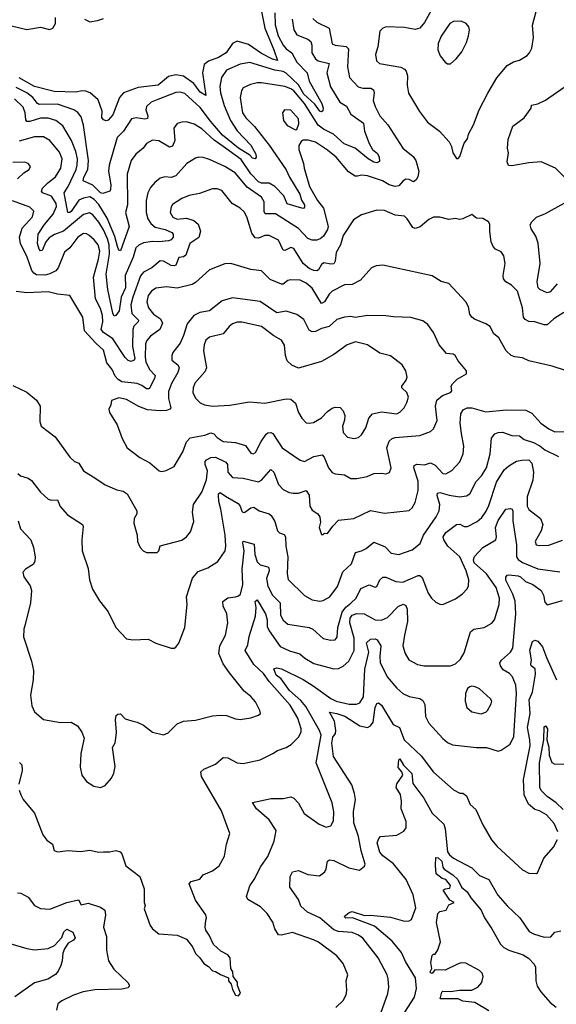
# Model space of a CAD drawing. Extents: x 1246230 to 1426786, y 660032 to 763141.
# Tile 37 of 256: x 1275009 to 1278505, y 672143 to 678551. Entities that reach past the tile are written whole.
import ezdxf

# ---------------------------------------------------------------- set-up
doc = ezdxf.new("R2010")
doc.units = 0

msp = doc.modelspace()

# ---------------------------------------------------------------- linework, layer by layer
at = {"layer": '0CON10XD'}
for points in [[(1277746, 678714), (1277645, 678533.1), (1277615, 678495.6), (1277585, 678487.9), (1277515, 678500), (1277396.7, 678503.3), (1277375, 678495.8), (1277355, 678476.2), (1277341.4, 678375), (1277325.7, 678325), (1277332.1, 678282.1), (1277352.5, 678265), (1277491.4, 678241.4), (1277515, 678228.6), (1277525.6, 678215), (1277534.5, 678185), (1277532.1, 678125), (1277542.7, 678072.7), (1277612.4, 677952.4), (1277665, 677883.3), (1277744.5, 677824.5), (1277807.5, 677755), (1277822.5, 677725), (1277830, 677685), (1277855, 677647.5), (1277865, 677647.5)], [(1276670.3, 678595), (1276672.3, 678517.7), (1276693, 678445), (1276725.2, 678385.2), (1276745, 678360.3), (1276782.3, 678335), (1276815, 678273.3), (1276882.1, 678205), (1276895, 678150), (1276977.6, 678005), (1276985.7, 677975.7), (1276982.6, 677957.4), (1276975, 677951.5), (1276965, 677956.2), (1276932, 678002), (1276860.6, 678065), (1276825, 678127.4), (1276745, 678202.3), (1276725, 678212.6), (1276671.4, 678221.4), (1276508.5, 678271.5), (1276445, 678262.3), (1276357.1, 678222.9), (1276322.9, 678175), (1276312.8, 678115), (1276316.8, 678075), (1276341.4, 677991.4), (1276381.2, 677895), (1276425, 677826.5), (1276515, 677733.5), (1276547.1, 677675), (1276548.6, 677655), (1276542.5, 677645), (1276525, 677648.9), (1276508.2, 677668.2), (1276435, 677715.4), (1276329.8, 677799.8), (1276250.8, 677890.8), (1276185, 677978.4), (1276085, 678071.2), (1276055, 678079.3), (1276025, 678076), (1275909.6, 678030.4)], [(1276583.3, 678605), (1276605.5, 678495), (1276665.2, 678355), (1276688, 678285), (1276655, 678293.4), (1276585, 678330.7), (1276499.2, 678389.2), (1276425, 678411.2), (1276395.4, 678395), (1276353.4, 678335), (1276305, 678304.5), (1276238.3, 678281.7), (1276211.1, 678258.9), (1276200.5, 678205), (1276221.7, 678058.3), (1276185, 678080), (1276143.1, 678135), (1276075, 678182.4), (1276025, 678192.8), (1275979, 678181)], [(1277865, 677647.5), (1277875, 677660), (1277905, 677747.5), (1277926.7, 677775), (1277933.3, 677805), (1277965, 677866.7), (1278002.9, 677965), (1278057.5, 678072.5), (1278117.3, 678172.7), (1278185, 678252.9), (1278225, 678276.2), (1278265, 678288), (1278315, 678318.8), (1278330, 678335), (1278344.2, 678365), (1278355.7, 678435), (1278348.6, 678515), (1278372.2, 678605)], [(1274955, 678510.5), (1275055, 678486.9), (1275145, 678501.5), (1275202, 678488), (1275225, 678496.2), (1275241.4, 678525), (1275241.8, 678565)], [(1276784.7, 678555), (1276795.4, 678485), (1276815, 678452.5), (1276885, 678423.3), (1276905, 678407.8), (1276911.8, 678385), (1276911.6, 678335), (1276935, 678295.5), (1276953.6, 678283.6), (1277024.4, 678265), (1277008.7, 678205), (1277033, 678113), (1277094.5, 678015), (1277138.4, 677988.4), (1277165.4, 677935), (1277247.8, 677877.8), (1277256, 677825), (1277284.6, 677745), (1277308, 677705), (1277339.2, 677679.2), (1277351, 677655), (1277352.7, 677627.3), (1277335, 677618.2), (1277315, 677623.4), (1277279.6, 677645), (1277195, 677715.3), (1277123.3, 677743.3), (1277054.1, 677805), (1276988.5, 677838.5), (1276953.9, 677863.9), (1276863.8, 678005), (1276795, 678087.2), (1276775, 678101.1), (1276735, 678116.7), (1276585, 678140), (1276555, 678140.4), (1276512, 678128), (1276465, 678106.9), (1276453, 678087), (1276444.6, 678045), (1276461.3, 677945), (1276482.2, 677912.2), (1276537.8, 677855), (1276633.3, 677733.3), (1276744.3, 677574.3), (1276766.7, 677525), (1276832.7, 677415), (1276845.5, 677375.5), (1276864.2, 677345), (1276865, 677331.4), (1276857.2, 677322.8), (1276846.6, 677323.4), (1276751.9, 677351.9), (1276728.5, 677405), (1276671.1, 677465), (1276635, 677486.2), (1276585, 677487.5), (1276565, 677496), (1276515, 677548.1), (1276451.5, 677641.5), (1276334.2, 677725.8), (1276276.5, 677766.5), (1276195, 677840), (1276145, 677870.8), (1276094.5, 677885.5), (1276065, 677884.4), (1276035, 677874.2), (1276012.5, 677845), (1276019.6, 677765), (1276005, 677728.6), (1275985, 677721.5), (1275915, 677763.3), (1275874, 677766), (1275835.8, 677745), (1275812.9, 677715), (1275765.3, 677674.7), (1275735.3, 677634.7), (1275710, 677545), (1275711, 677345), (1275699.1, 677295), (1275722.5, 677205), (1275665, 677046.2), (1275655, 677051.2), (1275645, 677075.6), (1275629.6, 677139.6), (1275579.3, 677259.3), (1275525, 677347.5), (1275495, 677380.2), (1275465, 677397.6), (1275425, 677390), (1275395, 677375.6), (1275345, 677303.3), (1275335, 677295.5), (1275321.4, 677295), (1275297.5, 677425), (1275325, 677464.5), (1275376, 677575), (1275384, 677605), (1275384.8, 677644.8), (1275373.8, 677693.8), (1275345.6, 677765.6), (1275290.2, 677860.2), (1275245, 677894.1), (1275195, 677910), (1275145, 677909), (1275075, 677888.1), (1275055, 677888.8), (1275048.2, 677898.2), (1275044.3, 677945), (1275031.3, 677981.3), (1274975, 678034.7)], [(1276918.5, 678558.5), (1276945, 678535.4), (1277024.4, 678495), (1277045, 678394.3), (1277065, 678385.6), (1277135, 678376.5), (1277150.2, 678360.2), (1277145.3, 678245), (1277156.5, 678175), (1277214.7, 678114.7), (1277245, 678105.8), (1277296, 678106), (1277314, 678095), (1277317.8, 678075), (1277312.5, 678025), (1277324.4, 677985), (1277355.6, 677925), (1277407.2, 677867.2), (1277504.3, 677715), (1277571.2, 677661.2), (1277590.4, 677635), (1277608.9, 677565), (1277602.4, 677527.6), (1277591.7, 677508.3), (1277575, 677495.8), (1277545, 677510.5), (1277525, 677512.5), (1277507.3, 677502.7), (1277479.4, 677470.6), (1277455, 677466), (1277415, 677476.7), (1277371.3, 677501.3), (1277275, 677534.1), (1277235, 677539.2), (1277208.6, 677531.4), (1277193.3, 677533.3), (1277151, 677561), (1277069.6, 677655), (1277015, 677701.5), (1276935, 677754.4), (1276887, 677767), (1276855, 677766.2), (1276841.4, 677758.6), (1276827.6, 677732.4), (1276826.7, 677705), (1276857.8, 677615), (1276860.9, 677585), (1276897.5, 677465), (1276948.1, 677375), (1276988, 677325), (1277017.6, 677205), (1277014.7, 677185), (1276987.6, 677142.4), (1276965.8, 677124.2), (1276945, 677116.9), (1276915, 677115.6), (1276885, 677126.9), (1276825, 677191.5), (1276675, 677287.1), (1276607.4, 677287.4), (1276601.9, 677301.9), (1276602.4, 677365), (1276583.8, 677395), (1276490.3, 677460.3), (1276413.2, 677553.2), (1276345, 677596.1), (1276245, 677640), (1276205, 677654.5), (1276175, 677656.7), (1276155, 677650), (1276098.6, 677615), (1276025, 677535.4), (1275995, 677524.6), (1275955, 677527.5), (1275925, 677518.9), (1275888.8, 677491.2), (1275861.9, 677458.1), (1275844.6, 677425), (1275833.8, 677375), (1275833.8, 677296.2), (1275844.6, 677255), (1275863.4, 677225), (1275890.9, 677200.9), (1275955.8, 677185), (1276000.6, 677165), (1276008.9, 677155), (1276008.9, 677135), (1275995, 677118.1), (1275978.7, 677111.3), (1275915, 677104.8), (1275875, 677107.9), (1275815, 677097.5), (1275785, 677082.7), (1275765.5, 677065), (1275747.1, 677005), (1275696.3, 676885), (1275699.1, 676805), (1275670.8, 676745), (1275657.3, 676655), (1275635, 676625.7), (1275625, 676622), (1275615, 676640), (1275583.3, 676795), (1275573.2, 676895), (1275594.6, 677025), (1275591.2, 677085), (1275580.8, 677125), (1275555, 677182.7), (1275525, 677233.3), (1275485, 677281.1), (1275464.1, 677294.1), (1275425, 677283.4), (1275295, 677174), (1275235, 677152.3), (1275199.9, 677130.1), (1275180, 677105), (1275155, 677048.8), (1275145, 677047.5), (1275135, 677058), (1275124.7, 677095), (1275129.5, 677155), (1275171.4, 677218.6), (1275227.1, 677285), (1275249.4, 677335), (1275246.1, 677355), (1275215, 677402.9), (1275157.1, 677425), (1275150.9, 677435), (1275158.2, 677455), (1275191.3, 677488.7), (1275241.4, 677528.6), (1275277.5, 677585), (1275286, 677645), (1275268.3, 677688.3), (1275205, 677764.5), (1275165, 677788.8), (1275105, 677788.2), (1275005, 677760.3)], [(1275430, 678555), (1275465, 678537.5), (1275515.4, 678544.6), (1275555, 678558.9)], [(1277795, 678263.8), (1277815, 678264), (1277852.5, 678295), (1277888.2, 678341.8), (1277918.5, 678401.5), (1277931.8, 678445), (1277938.5, 678485), (1277934.4, 678505), (1277916.9, 678526.9), (1277885, 678541.5), (1277835, 678539.5), (1277810.8, 678525), (1277755, 678444), (1277735.7, 678395), (1277732, 678355), (1277748.8, 678315), (1277780, 678275), (1277795, 678263.8)], [(1275979, 678181), (1275911.9, 678125), (1275779.8, 678110.3), (1275685, 678075.6), (1275659.5, 678045), (1275615, 677931.4), (1275585, 677897.5), (1275572.5, 677892.5), (1275555, 677900), (1275543.9, 677913.9), (1275545.6, 677955), (1275519.5, 678029.5), (1275467.1, 678075), (1275438.8, 678085), (1275415, 678087.5), (1275375, 678079.5), (1275233, 678083), (1275105, 678116.3), (1275005, 678171.9)], [(1275909.6, 678030.4), (1275865, 678014.6), (1275834.3, 677985.7), (1275830.3, 677965), (1275844.5, 677925), (1275842.2, 677907.8), (1275825, 677903.3), (1275767.1, 677912.9), (1275737.1, 677905), (1275684.6, 677825), (1275644.7, 677785), (1275592, 677605), (1275588.2, 677565), (1275601.5, 677475), (1275600, 677445), (1275595, 677433.8), (1275550.5, 677419.5), (1275535, 677424.6), (1275485, 677474.7), (1275422.4, 677502.4), (1275425.9, 677525), (1275453.2, 677575), (1275457, 677635), (1275425.2, 677865.2), (1275409.1, 677919.1), (1275387.8, 677947.8), (1275361.4, 677965), (1275255, 678000.3), (1275135, 677998.7), (1275123.8, 678005), (1275095, 678044.2), (1275055, 678074.1), (1274985, 678109.4)], [(1278616.7, 677465), (1278498.9, 677585), (1278406.2, 677625), (1278325, 677620), (1278215, 677598.6), (1278192.5, 677602.5), (1278184.3, 677625), (1278192, 677685), (1278186.2, 677715), (1278191.7, 677771.7), (1278221.8, 677858.2), (1278295, 677911.2), (1278340, 677975), (1278342.5, 677995), (1278385, 678003.8), (1278433.6, 678026.4), (1278555, 678110.8)], [(1276805, 677833.3), (1276813.3, 677836.7), (1276827.2, 677872.8), (1276825.5, 677905), (1276775, 677962.2), (1276733.3, 677965), (1276720, 677945), (1276727.1, 677895), (1276751.4, 677861.4), (1276805, 677833.3)], [(1274994.3, 677515.8), (1275035, 677553.8), (1275070, 677575), (1275080, 677595), (1275064.5, 677614.5), (1275042.8, 677622.8), (1274965, 677622.2)], [(1278554.1, 676645.9), (1278488.1, 676605), (1278445, 676564.7), (1278425, 676564.2), (1278365, 676584.1), (1278325, 676587.5), (1278300.7, 676600.7), (1278290.4, 676615), (1278285.3, 676675), (1278252.5, 676785), (1278213.1, 676823.1), (1278175, 676844.3), (1278160, 676865), (1278158.2, 676885), (1278171.5, 676965), (1278161.8, 677015), (1278145, 677040.6), (1278107.4, 677057.4), (1278093.8, 677073.8), (1278080.8, 677105), (1278072.5, 677172.5), (1278070.7, 677220.7), (1278062.5, 677235), (1278025, 677256.7), (1277985, 677258.8), (1277955, 677282.5), (1277895, 677253.8), (1277875, 677250), (1277845, 677256), (1277805, 677250.8), (1277745, 677266.5), (1277704.6, 677265.4), (1277675, 677251.1), (1277618.1, 677201.9), (1277585, 677190.8), (1277569.4, 677199.4), (1277533.8, 677255), (1277515, 677271.2), (1277455, 677279.2), (1277385, 677308), (1277335, 677311.2), (1277235, 677280.8), (1277182.6, 677247.4), (1277115, 677146.2), (1277098.2, 677085), (1277070, 677035), (1277065, 676980), (1277055, 676962.5), (1277035, 676959.6), (1276990.6, 676969.4), (1276975, 676958.1), (1276955, 676923.1), (1276945, 676916.7), (1276925, 676917.7), (1276895, 676931.6), (1276856, 676965), (1276795, 677062.5), (1276775, 677068.5), (1276735, 677049.6), (1276725, 677051.1), (1276695, 677115.6), (1276635, 677145.6), (1276605.7, 677145.7), (1276565, 677128.7), (1276541.7, 677131.7), (1276521.4, 677161.4), (1276488.1, 677268.1), (1276471.1, 677301.1), (1276445, 677324.3), (1276393.1, 677355), (1276325, 677439.5), (1276295, 677450), (1276265, 677450), (1276179.5, 677420.5), (1276113.4, 677406.6), (1276065, 677386.4), (1276005, 677347.5), (1275995, 677333.8), (1275989.5, 677295), (1276007.1, 677265), (1276035, 677251.8), (1276095, 677258.2), (1276144, 677244), (1276170.6, 677220.6), (1276186.6, 677175), (1276176.8, 677133.2), (1276117.5, 677095), (1276091, 677019), (1276075, 677007.2), (1276045, 677003.3), (1276026.1, 676953.9), (1276015, 676948), (1275995, 676950.3), (1275945, 676980), (1275925, 676981.1), (1275869.2, 676935), (1275815, 676908.2), (1275795.6, 676884.4), (1275744.8, 676745), (1275732.5, 676695), (1275738.8, 676638.8), (1275783.8, 676595), (1275781.5, 676585), (1275753.4, 676556.6), (1275746.1, 676535), (1275744.1, 676424.1), (1275758.1, 676345), (1275755, 676333.9), (1275735, 676325.9), (1275715, 676332.3), (1275695, 676351.8), (1275615, 676474.2), (1275554.6, 676515), (1275539.1, 676535), (1275550, 676585), (1275548.2, 676625), (1275535, 676670.5), (1275501.6, 676735), (1275488.8, 676875), (1275522.6, 676992.6), (1275530.2, 677045), (1275520, 677085), (1275495, 677117.3), (1275458.7, 677148.7), (1275445, 677157.1), (1275425, 677158.5), (1275388.5, 677135), (1275335, 677066.9), (1275301.1, 677038.9), (1275259.6, 676935), (1275243.5, 676916.5), (1275205, 676896), (1275175, 676888.4), (1275119.3, 676889.3), (1275100.1, 676900.1), (1275088, 676918), (1275058.6, 677005), (1275014.4, 677095), (1275007.8, 677135), (1275024.5, 677195), (1275091.7, 677268.3), (1275100.4, 677305), (1275075, 677329.6), (1274961.2, 677371.2)], [(1278509, 676831), (1278465, 676779.2), (1278445, 676774.2), (1278396.2, 676795), (1278385.8, 676805), (1278380, 676845), (1278400, 676965), (1278386.5, 677096.5), (1278371.9, 677141.9), (1278340.5, 677190.5), (1278334.6, 677215), (1278345, 677235.6), (1278375.7, 677265), (1278435, 677289.1), (1278555, 677355.7)], [(1278645, 676240.8), (1278476.8, 676296.8), (1278325, 676330), (1278285, 676350), (1278235, 676355.7), (1278210, 676365), (1278178.1, 676395), (1278131.1, 676481.1), (1278095, 676508.8), (1278073.2, 676553.2), (1278045, 676572.5), (1277971.5, 676601.5), (1277954.5, 676614.5), (1277941.9, 676635), (1277932.4, 676682.4), (1277915.8, 676715), (1277804.2, 676834.2), (1277755, 676847.5), (1277696.1, 676883.9), (1277375, 676954), (1277330.3, 676949.7), (1277300, 676935), (1277229.2, 676855), (1277175, 676827.9), (1277125, 676825.5), (1277045, 676783.5), (1277025, 676764.5), (1276995, 676715.5), (1276975, 676703.3), (1276915, 676802.8), (1276875, 676836.6), (1276835, 676854.6), (1276771.7, 676858.3), (1276755, 676852.9), (1276725, 676828.6), (1276715, 676829.4), (1276640.5, 676860.5), (1276585, 676916.5), (1276515, 676925.5), (1276383.9, 676963.9), (1276345, 676962.9), (1276246.1, 676923.9), (1276155, 676840.8), (1276132, 676828), (1276035, 676804.5), (1275965, 676812.1), (1275895, 676802.7), (1275867.7, 676785), (1275845.9, 676755), (1275837.3, 676715), (1275848.7, 676675), (1275880, 676635), (1275925.5, 676605), (1275938.2, 676575), (1275922.5, 676535), (1275859.9, 676490.1), (1275837.6, 676462.4), (1275829, 676441), (1275825.2, 676355), (1275829.5, 676325), (1275854, 676274), (1275890.8, 676235), (1275886.9, 676215), (1275851.7, 676148.3), (1275835, 676148.8), (1275805, 676170.5), (1275775, 676182.9), (1275675, 676194.8), (1275649.7, 676209.7), (1275631.4, 676231.4), (1275610.9, 676275), (1275576.6, 676316.6), (1275555, 676399.1), (1275505.4, 676445.4), (1275430.8, 676525), (1275419.1, 676615), (1275335, 676756.7), (1275255, 676764.5), (1275195, 676780.7), (1275055, 676772.6), (1274985, 676781.8)], [(1277205, 675564.6), (1277271.9, 675578.1), (1277315, 675597.1), (1277365, 675599.5), (1277395, 675594.3), (1277416.9, 675603.1), (1277428.9, 675635), (1277400.5, 675765), (1277415, 675808.6), (1277434.2, 675825), (1277455, 675831.2), (1277615.6, 675844.4), (1277685, 675870), (1277705, 675888.8), (1277727.3, 675942.7), (1277718.1, 676035), (1277725.8, 676075), (1277764, 676106), (1277814.5, 676125.5), (1277824, 676135), (1277820, 676165), (1277828.6, 676181.4), (1277859.2, 676210.8), (1277920, 676245), (1277920, 676265), (1277865, 676331.2), (1277845, 676366), (1277833.1, 676373.1), (1277788.9, 676378.9), (1277741.2, 676435), (1277705.4, 676515.4), (1277668, 676568), (1277635, 676590.5), (1277557.9, 676612.1), (1277445, 676616.2), (1277394.3, 676624.3), (1277275, 676625.6), (1277195, 676613.6), (1277165, 676618.9), (1277125, 676614.5), (1277075, 676600.6), (1277025, 676554), (1276975, 676540.3), (1276935, 676521.5), (1276915, 676519.5), (1276895, 676530), (1276860.2, 676600.2), (1276815, 676631.9), (1276745, 676654.6), (1276685, 676643.4), (1276575, 676716), (1276395, 676740.8), (1276328.7, 676721.3), (1276245, 676656.4), (1276183.3, 676645), (1276144, 676625), (1276098.8, 676571.2), (1276075, 676496), (1276055.2, 676444.8), (1276007.5, 676385), (1275999.2, 676365), (1276000.8, 676335), (1276038, 676305), (1276048.1, 676285), (1276038.5, 676255), (1275997.1, 676182.9), (1275979.3, 676130.7), (1275978.4, 676085), (1275993.1, 676025), (1275987.5, 676015), (1275965, 676007.4), (1275925, 676005.5), (1275842.5, 676012.5), (1275784.2, 676034.2), (1275705, 676079.5), (1275655, 676090.5), (1275607, 676073), (1275603.3, 676045), (1275590, 676015), (1275593.8, 675995), (1275642.9, 675915), (1275676.9, 675825), (1275709.2, 675765), (1275791.9, 675701.9), (1275856.9, 675666.9), (1275916.7, 675615), (1275935, 675610.8), (1275964.1, 675615.9), (1276015, 675643.3), (1276070.6, 675739.4), (1276095, 675803.8), (1276120.2, 675829.8), (1276215, 675846.5), (1276255, 675861.8), (1276272.9, 675855), (1276295, 675832.2), (1276335, 675805.6), (1276415, 675800), (1276479.7, 675779.7), (1276515, 675730), (1276530, 675725), (1276546, 675735), (1276582.2, 675805), (1276615, 675852.9), (1276625, 675861.9), (1276645, 675864.4), (1276658, 675858), (1276719.5, 675765), (1276835, 675683.1), (1276865, 675675.7), (1276925, 675707.8), (1276978.8, 675718.8), (1276993.1, 675703.1), (1277020.6, 675635), (1277045, 675604.2), (1277065, 675595.6), (1277125, 675588), (1277165.8, 675565.8), (1277205, 675564.6)], [(1277185, 675824.3), (1277215, 675832.5), (1277235, 675849.2), (1277262.9, 675895), (1277283.3, 675956.7), (1277308, 675985), (1277365, 675999.5), (1277465, 675985.5), (1277485, 675995.6), (1277512.9, 676025), (1277531.1, 676058.9), (1277540.6, 676095), (1277530.5, 676125), (1277499.2, 676155), (1277497.5, 676165), (1277525.8, 676205), (1277532, 676225), (1277524, 676265), (1277501.2, 676305), (1277425, 676364), (1277355, 676381.4), (1277275, 676434.5), (1277196.8, 676453.2), (1277142.9, 676435), (1277055, 676371.5), (1276975, 676326.9), (1276825, 676282.5), (1276782.4, 676302.4), (1276750.4, 676330.4), (1276739.5, 676365), (1276733, 676433), (1276714.5, 676464.5), (1276664.1, 676494.1), (1276585, 676553.1), (1276455, 676582.9), (1276425, 676582.1), (1276395, 676570.9), (1276373.5, 676555), (1276335, 676505.6), (1276245, 676485.6), (1276220.6, 676465), (1276210, 676435), (1276205.6, 676395), (1276225.8, 676284.2), (1276215, 676260), (1276149.6, 676185), (1276138.2, 676155), (1276137.8, 676125), (1276155, 676087.5), (1276185, 676058.1), (1276213.3, 676045), (1276265, 676035.4), (1276378.4, 676041.6), (1276505, 676064), (1276605.6, 676054.4), (1276745, 676083.9), (1276775, 676080.5), (1276804.6, 676054.6), (1276825.7, 675995), (1276847, 675957), (1276875, 675928), (1276895, 675924.2), (1276921.7, 675928.3), (1276975, 675959.2), (1277015, 676000.6), (1277045, 676021.9), (1277065, 676028.9), (1277096.2, 676026.2), (1277116, 676006), (1277126.1, 675975), (1277124.7, 675945.3), (1277111.5, 675905), (1277116.7, 675865), (1277145, 675834.3), (1277185, 675824.3)], [(1274965, 676170), (1275056, 676126), (1275118, 676075), (1275142.5, 676035), (1275140, 675935), (1275148.8, 675905), (1275240, 675835), (1275335, 675704.4), (1275365, 675676), (1275393.9, 675663.9), (1275424.5, 675614.5), (1275503.8, 675563.8), (1275565, 675524.2), (1275641.7, 675491.7), (1275682.1, 675482.1), (1275710, 675465), (1275771.2, 675355), (1275771.2, 675335), (1275754, 675305), (1275753.1, 675275), (1275774.4, 675195), (1275776.2, 675155), (1275793.3, 675115), (1275812.5, 675095), (1275835, 675083.3), (1275905, 675082.5)], [(1275905, 675082.5), (1275915, 675093.3), (1275925, 675127.5), (1276065, 675164.3), (1276094.6, 675185.4), (1276121.3, 675218.7), (1276142.2, 675285), (1276134.6, 675345), (1276140, 675395), (1276195, 675475.8), (1276225, 675556.7), (1276232, 675615), (1276217.3, 675655), (1276217.3, 675675), (1276224.7, 675685.3), (1276255, 675700.9), (1276285, 675703.4), (1276351.3, 675671.3), (1276361.5, 675655), (1276364.2, 675605), (1276395, 675571.1), (1276465, 675567.7), (1276565, 675542.3), (1276585, 675554.6), (1276645, 675624.3), (1276665, 675605.8), (1276695, 675525.7), (1276725, 675493.3), (1276765, 675474.4), (1276790.2, 675470.2), (1276825, 675468.5), (1276875, 675485.7), (1276895.4, 675455.4), (1276899.2, 675385), (1276915, 675358.8), (1276951.2, 675335), (1276965, 675312.5), (1276968.8, 675281.2), (1276959.2, 675245), (1276975, 675200), (1276985, 675200), (1276995, 675210), (1277015, 675207.5), (1277048.1, 675255), (1277085.5, 675294.5), (1277185, 675305.6), (1277295, 675357.1), (1277385, 675339.1), (1277545, 675356.9), (1277565, 675374.3), (1277585, 675408), (1277603.8, 675486.2), (1277605, 675547.5), (1277576.5, 675635), (1277579.5, 675650.5), (1277595, 675658.3), (1277645, 675654.1), (1277685, 675665.8), (1277715, 675650.9), (1277765, 675597.1), (1277785, 675595.8), (1277825, 675616.9), (1277875, 675674.3), (1277897.7, 675725), (1277901.3, 675775), (1277887.4, 675857.4), (1277878, 675925), (1277882.1, 675985), (1277898.2, 676011.8), (1277924.5, 676025.5), (1277955, 676025.5), (1278045, 675999.6), (1278178.9, 676011.1), (1278305, 676008.8), (1278345, 675990), (1278403.1, 675925), (1278455, 675887.8), (1278495, 675868.2), (1278555, 675870)], [(1274997.7, 675597.7), (1275015, 675581.2), (1275065, 675566), (1275085, 675552), (1275143.6, 675475), (1275195, 675431.1), (1275215, 675422.9), (1275256, 675425), (1275272.4, 675382.4), (1275319.4, 675329.4), (1275418, 675265), (1275422, 675252), (1275413.1, 675165), (1275416.9, 675095), (1275455, 674980), (1275464.4, 674905), (1275483.3, 674845), (1275528.8, 674768.8), (1275585, 674696.7), (1275636.2, 674595), (1275705, 674522.5), (1275745, 674514.2), (1275845, 674520), (1275895, 674493.3), (1275995, 674460), (1276015, 674460), (1276025, 674466.7), (1276045, 674493.3), (1276085.5, 674595), (1276099.2, 674745), (1276095.6, 674795), (1276134.6, 674915.4), (1276171.4, 674958.6), (1276235.5, 674984.5), (1276300, 675025), (1276346.4, 675095), (1276351.5, 675125), (1276347.2, 675195), (1276320.2, 675365), (1276305.3, 675415), (1276304.1, 675455), (1276305, 675465.7), (1276315, 675474.4), (1276349, 675449), (1276431.5, 675401.5), (1276444.1, 675385), (1276455, 675352.9), (1276465, 675344.6), (1276475.8, 675345), (1276515, 675373.3), (1276535, 675378.1), (1276568, 675355), (1276633.8, 675335), (1276646.9, 675325), (1276671.2, 675285), (1276687.5, 675225), (1276701.7, 675211.7), (1276731.1, 675201.1), (1276741.1, 675185), (1276742.3, 675125), (1276754.6, 675055), (1276750.8, 674945), (1276758.3, 674908.3), (1276864.1, 674804.1), (1276915, 674775.5), (1276965, 674767.5), (1276985, 674770), (1277030, 674795), (1277078.8, 674861.2), (1277113.5, 674956.5), (1277170.1, 675009.9), (1277196.7, 675083.3), (1277235, 675093.5), (1277265, 675109.4), (1277315, 675151.1), (1277375, 675127.7), (1277390, 675120), (1277429.8, 675079.8), (1277479.3, 675070.7), (1277565, 675101.1), (1277618, 675142), (1277640, 675195), (1277721.5, 675315), (1277741.1, 675355), (1277745.3, 675394.7), (1277729.2, 675455), (1277730.4, 675469.6), (1277745, 675474.7), (1277806.5, 675456.5), (1277873.8, 675446.2), (1277918.9, 675451.1), (1277940.8, 675465), (1277981.8, 675545), (1278018, 675582), (1278050.4, 675635), (1278073.5, 675725), (1278081.7, 675828.3), (1278104.7, 675855.3), (1278125.3, 675864.7), (1278155, 675866.7), (1278215, 675845.3), (1278265, 675843.5), (1278295, 675818.2), (1278355, 675799.1), (1278397, 675777), (1278430.6, 675750.6), (1278519.1, 675709.1)], [(1274998.4, 675288.4), (1275015, 675238), (1275081.2, 675165), (1275099.2, 675115), (1275108.6, 675055), (1275106.9, 675025), (1275095.8, 675005), (1275045.7, 674974.3), (1275028.8, 674955), (1275035.7, 674925), (1275077.3, 674867.3), (1275086.4, 674835), (1275078.5, 674755), (1275044.3, 674614.3), (1275035.6, 674584.4), (1275032.9, 674535), (1275086.8, 674376.8), (1275098.1, 674315), (1275095.6, 674255), (1275078.6, 674155), (1275088, 674085), (1275105.8, 674045.8), (1275165, 673996.7), (1275275, 673976.7), (1275345, 673980), (1275385.8, 673955.8), (1275413.8, 673915), (1275428.8, 673875), (1275408, 673775), (1275403.6, 673686.4), (1275414.1, 673634.1), (1275445, 673593.3), (1275492.3, 673562.3), (1275535, 673553.3), (1275565, 673567.5), (1275606.2, 673615), (1275622.3, 673647.7), (1275630.5, 673689.5), (1275613.8, 673815), (1275630, 673845), (1275635.9, 673874.1), (1275640, 673915), (1275632, 673995), (1275637.5, 674022.5), (1275648.3, 674031.7), (1275665, 674033.3), (1275695, 674000), (1275738.3, 673988.3), (1275775, 673978.8), (1275815, 673958.8), (1275875, 673913.3), (1275945, 673897.5), (1275975, 673910), (1276035, 673968.8), (1276075, 673986.2), (1276155, 673991.2), (1276265, 674020), (1276315.7, 674024.3), (1276355, 674022.9), (1276415, 674001.4), (1276445, 673997.1), (1276515, 674008), (1276565, 674023.8), (1276577.5, 674035), (1276573.3, 674055), (1276545, 674111.2), (1276515, 674146), (1276470.5, 674180.5), (1276375, 674300.8), (1276335, 674358), (1276306.4, 674425), (1276311.8, 674475), (1276349.5, 674545), (1276364.4, 674625), (1276359.1, 674685), (1276335, 674733.8), (1276332.2, 674765), (1276365, 674788.5), (1276415, 674795.5), (1276435, 674801.1), (1276447.3, 674812.7), (1276463.5, 674875), (1276459, 674975), (1276471.1, 675095), (1276462.1, 675145), (1276465, 675156.7), (1276537.1, 675137.1), (1276541.2, 675071.2), (1276555, 675022.5), (1276575, 675002.2), (1276625, 674990), (1276632.7, 674982.7), (1276633.7, 674963.7), (1276616.2, 674915), (1276625.7, 674865), (1276656.2, 674806.2), (1276705.2, 674755.2), (1276707.1, 674675), (1276725, 674642.2), (1276755, 674616.7), (1276893.8, 674595), (1276919.2, 674585), (1276985, 674524.4), (1277035, 674512.9), (1277064.4, 674515.6), (1277077, 674533), (1277081.1, 674595), (1277109.7, 674695), (1277132.7, 674727.3), (1277166.6, 674753.4), (1277200, 674785), (1277231.4, 674848.6), (1277285, 674872.5), (1277325, 674857.5), (1277335, 674861.2), (1277354.7, 674905.3), (1277375, 674921.8), (1277395, 674922.3), (1277458.8, 674895), (1277505, 674889.7), (1277605, 674933.9), (1277615, 674933.8), (1277629.8, 674919.8), (1277669.4, 674819.4), (1277692.5, 674785), (1277719.1, 674759.1), (1277745, 674746), (1277765, 674744), (1277848.7, 674781.3), (1277893.8, 674815), (1277923.5, 674846.5), (1277933.5, 674866.5), (1277933.6, 674905), (1277917.1, 674965), (1277876.1, 675055), (1277797.5, 675125), (1277771.2, 675165), (1277768, 675185), (1277785, 675212.7), (1277854.7, 675265.3), (1277875, 675266.7), (1277905, 675253.3), (1277925, 675253.3), (1277988, 675285), (1278019.5, 675310.5), (1278046.8, 675353.2), (1278065, 675390), (1278115, 675540.5), (1278165, 675621.4), (1278195, 675648), (1278245, 675677.1), (1278280, 675685), (1278325, 675685.6), (1278344.3, 675665), (1278355.3, 675605), (1278351.8, 675555), (1278314.1, 675445), (1278313.6, 675385), (1278325, 675363.8), (1278401.9, 675305), (1278416.4, 675266.4), (1278406.7, 675225), (1278366.2, 675155), (1278373, 675133), (1278395, 675128), (1278455, 675130), (1278545, 675162.7)], [(1277848.3, 674358.3), (1277881.3, 674388.7), (1277905, 674431.2), (1277945, 674566.7), (1277967.5, 674585), (1278035, 674596), (1278085, 674623.1), (1278100.9, 674645), (1278132.9, 674745), (1278134.6, 674785), (1278111.8, 674855), (1278049.7, 674945), (1277969.1, 675015), (1277965.4, 675034.6), (1277972.5, 675057.5), (1278025.7, 675115), (1278110, 675165), (1278115.7, 675185), (1278108.5, 675245), (1278125, 675292.2), (1278175, 675364.4), (1278205, 675370.6), (1278216.3, 675366.3), (1278221.5, 675351.5), (1278220.4, 675290.4), (1278244.2, 675134.2), (1278245.7, 675055.7), (1278255, 675038.5), (1278285, 675017.5), (1278385, 674976.4), (1278528.3, 674958.3)], [(1277068.6, 672121.4), (1277115, 672167.5), (1277135.8, 672205), (1277140, 672235), (1277134.5, 672295.5), (1277146, 672335), (1277115, 672408), (1277075, 672458.6), (1276955, 672546.9), (1276923.4, 672563.4), (1276785, 672610), (1276715, 672592.2), (1276695, 672594.4), (1276670.6, 672635), (1276658.3, 672678.3), (1276620, 672735), (1276577.9, 672777.9), (1276495, 672824.3), (1276487.1, 672845), (1276507.5, 672915), (1276536.9, 672955), (1276580, 673040), (1276625.7, 673105), (1276665.7, 673205), (1276678.9, 673275), (1276635, 673342.9), (1276551.9, 673415), (1276524.4, 673455.6), (1276647.6, 673482.4), (1276725, 673481.9), (1276775, 673494.2), (1276795, 673484.3), (1276825, 673452.5), (1276862.5, 673385), (1276958.8, 673315), (1277005, 673295.8), (1277035.7, 673304.3), (1277052.8, 673337.2), (1277056.1, 673396.1), (1277045, 673453.3), (1276940.4, 673715), (1276972.2, 673895), (1276960.9, 673925), (1276871.8, 674081.8), (1276839.6, 674119.6), (1276767.1, 674185), (1276711.3, 674261.3), (1276680.6, 674285), (1276664.2, 674325.8), (1276685, 674332.9), (1276715, 674326.2), (1276856.4, 674256.4), (1276919.6, 674215), (1277035, 674132.6), (1277070.8, 674115), (1277155, 674095.4), (1277203, 674097), (1277225.3, 674104.7), (1277247.6, 674145), (1277258.2, 674325), (1277284.2, 674435), (1277268.8, 674495), (1277295, 674518.8), (1277325, 674522.5), (1277337.5, 674515), (1277360.8, 674475), (1277354.2, 674405.8), (1277357.2, 674367.2), (1277403.1, 674275), (1277465, 674199.4), (1277505.8, 674165), (1277545, 674145.5), (1277615, 674132.1), (1277635, 674120.6), (1277648.5, 674095), (1277652.5, 674015), (1277675, 673972.5), (1277765, 673873.1), (1277795, 673847.8), (1277827.9, 673832.1), (1277984.5, 673814.5), (1278050, 673815), (1278125, 673790), (1278145, 673796.2), (1278203.6, 673836.4), (1278227.9, 673885), (1278245.3, 674165), (1278240.2, 674220.2), (1278219.5, 674275), (1278200.6, 674295), (1278158.8, 674318.8), (1278141.8, 674345), (1278137.5, 674365), (1278146.7, 674383.3), (1278205.9, 674434.1), (1278220.3, 674459.7), (1278240, 674685), (1278236.3, 674766.3), (1278221.9, 674811.9), (1278175, 674904.2), (1278175, 674923.3), (1278184.6, 674935.4), (1278195, 674938.1), (1278255, 674932.3), (1278271.9, 674925), (1278304.5, 674894.5), (1278351.2, 674875), (1278405.4, 674835), (1278422, 674805), (1278429.5, 674759.5), (1278445, 674742), (1278545, 674771.4)], [(1275005.6, 673535.6), (1275015.6, 673505.6), (1275032, 673475), (1275105, 673386.2), (1275159.2, 673245), (1275185, 673211.2), (1275223.3, 673185), (1275234.4, 673144.4), (1275255, 673134.3), (1275325.7, 673144.3), (1275405, 673137.5), (1275465, 673145.6), (1275523.2, 673133.2), (1275555, 673135.5), (1275595, 673135.5), (1275635, 673144.3), (1275663.3, 673135), (1275675, 673122.5), (1275700.8, 673045), (1275791.4, 672975), (1275819.2, 672895), (1275820, 672805), (1275826.7, 672785), (1275820, 672765), (1275858.8, 672655), (1275873.3, 672635), (1275915, 672602), (1276035, 672593.3), (1276095.8, 672565.8), (1276135, 672517.5), (1276153.9, 672473.9), (1276183.3, 672445), (1276208.3, 672408.3), (1276239.3, 672389.3), (1276265, 672360), (1276285, 672357.5), (1276316.4, 672336.4), (1276370, 672315), (1276370, 672295), (1276387.5, 672275), (1276395, 672240), (1276415, 672202.5), (1276435, 672197.5), (1276446.7, 672215), (1276426.7, 672265), (1276427, 672287), (1276400, 672325), (1276397.5, 672355), (1276383.3, 672375), (1276380.8, 672445), (1276365, 672464.2), (1276319.5, 672489.5), (1276271.2, 672531.2), (1276243.6, 672593.6), (1276221.2, 672625), (1276216.2, 672645), (1276220.5, 672689.5), (1276225.8, 672705), (1276222.5, 672725), (1276155, 672821.2), (1276113.2, 672926.8), (1276125, 672942), (1276182.3, 672957.7), (1276203.3, 672985), (1276265, 673010.8), (1276308, 673045), (1276342.9, 673107.1), (1276355.7, 673185), (1276378, 673255), (1276322.4, 673402.4), (1276192.5, 673625), (1276189.2, 673655), (1276207.5, 673672.5), (1276285, 673705.8), (1276335, 673749.2), (1276365, 673746.9), (1276425, 673714.2), (1276465, 673710.8), (1276575, 673734.3), (1276658, 673775), (1276688.8, 673795), (1276745, 673813.5), (1276776.5, 673833.5), (1276825, 673881.2), (1276843.5, 673915), (1276842.5, 673935), (1276821.8, 674005), (1276770.2, 674090.2), (1276635, 674242.9), (1276596.4, 674295), (1276533.1, 674355), (1276477.3, 674445), (1276495, 674482.5), (1276502.9, 674537.1), (1276545, 674670), (1276549.7, 674725), (1276543.7, 674765), (1276555, 674775.5), (1276610, 674685), (1276620.4, 674645), (1276621.8, 674601.8), (1276633.8, 674573.8), (1276705, 674471.2), (1276765.6, 674444.4), (1276833.9, 674423.9), (1276865.8, 674395), (1276925, 674361.5), (1277055, 674325.7), (1277085, 674328), (1277115, 674344.2), (1277153.4, 674376.6), (1277187.9, 674445), (1277187, 674525), (1277158.4, 674625), (1277161.4, 674655), (1277175, 674674.4), (1277205, 674685.8), (1277253.1, 674683.1), (1277325, 674646.1), (1277365, 674642), (1277405, 674661.2), (1277475, 674732.9), (1277507, 674747), (1277525, 674738), (1277532.9, 674715), (1277536, 674635), (1277514.6, 674545), (1277505.5, 674475.5), (1277520.8, 674425), (1277544, 674385), (1277600, 674355), (1277644.2, 674345.8), (1277815, 674346), (1277848.3, 674358.3)], [(1278515.4, 673265), (1278490.5, 673320.5), (1278441.1, 673375), (1278395, 673401.3), (1278365, 673410.7), (1278322.3, 673445), (1278295.2, 673505.2), (1278290, 673605), (1278333.5, 673825), (1278332.5, 673865), (1278316.9, 673945), (1278334.8, 674035), (1278328.8, 674098.8), (1278328.4, 674125), (1278348.8, 674175), (1278368.9, 674291.1), (1278366.6, 674326.6), (1278341.5, 674345), (1278338.4, 674355), (1278343.5, 674385), (1278332.6, 674447.4), (1278350, 674505), (1278365, 674513.8), (1278385, 674506.2), (1278415, 674469.2), (1278439.7, 674399.7), (1278506.6, 674255)], [(1278015, 674034), (1278045, 674043.8), (1278055.6, 674054.4), (1278081.2, 674098.8), (1278084, 674115), (1278075, 674131.2), (1278005, 674195.8), (1277975, 674210), (1277955, 674213.8), (1277940.5, 674209.5), (1277925, 674197.5), (1277912.5, 674165), (1277910.8, 674115), (1277922.5, 674075), (1277955, 674046), (1278015, 674034)], [(1277349.5, 672055), (1277407.3, 672212.7), (1277413.3, 672255), (1277408.7, 672308.7), (1277401.8, 672335), (1277344.4, 672445), (1277243.8, 672573.8), (1277215, 672593.2), (1277175, 672609.4), (1277085, 672617.1), (1277055, 672627.8), (1276965, 672705.3), (1276883.1, 672743.1), (1276841.1, 672781.1), (1276825.4, 672825.4), (1276767.8, 672905), (1276770.6, 672975), (1276786, 673005), (1276825, 673014.6), (1276885, 672987.3), (1276961.2, 672978.8), (1276996, 673005), (1277005.6, 673024.4), (1277014, 673075), (1277026.4, 673083.6), (1277055, 673078.1), (1277151.9, 673031.9), (1277223.3, 673016.7), (1277255, 673042.5), (1277260, 673055), (1277232.7, 673142.7), (1277215.7, 673235), (1277184.8, 673325), (1277184.3, 673395), (1277195.9, 673475), (1277190.8, 673515), (1277172, 673572), (1277052.7, 673755), (1277043.2, 673843.3), (1277049.6, 673880.4), (1277065.7, 673905), (1277068.1, 673925), (1277058.8, 673985), (1277027.5, 674045), (1277075, 674036.3), (1277127.1, 674017.1), (1277225, 673954.7), (1277275, 673944.7), (1277294.8, 673955.3), (1277311.1, 673978.9), (1277325, 674073.8), (1277335, 674100), (1277345.7, 674105.7), (1277365, 674088.8), (1277442.2, 673965), (1277483.6, 673943.6), (1277512.7, 673865), (1277625, 673759.6), (1277705, 673653.3), (1277835, 673539.2), (1277875, 673516.7), (1277895, 673516.2), (1277919.3, 673499.3), (1277942.7, 673442.7), (1277980.2, 673410.2), (1278025, 673310), (1278082.4, 673212.4), (1278119.3, 673169.3), (1278285, 673018.8), (1278325, 672996.2), (1278375, 672993.3), (1278381.7, 672998.3), (1278423.3, 673095), (1278485.3, 673164.7), (1278511.5, 673215)], [(1278549.9, 673409.9), (1278503.6, 673453.6), (1278445, 673496.2), (1278405.5, 673535), (1278396.1, 673555), (1278395.2, 673714.8), (1278422.7, 673865), (1278425, 673948.8), (1278435, 673955.8), (1278446.1, 673935), (1278442.9, 673865), (1278455.7, 673815.7), (1278458.2, 673765), (1278475, 673716.2), (1278495, 673705.9), (1278575, 673707.5)], [(1275007.1, 673717.1), (1275022.1, 673702.1), (1275024.3, 673665), (1275002.9, 673575)], [(1277498.7, 672061.3), (1277580.2, 672189.7), (1277593.3, 672245), (1277587.5, 672315), (1277521.9, 672421.9), (1277495, 672480), (1277435, 672554.6), (1277320.7, 672650.7), (1277176.5, 672706.5), (1277133.2, 672703.2), (1277122, 672715), (1277155, 672740.5), (1277175, 672746), (1277255, 672721.8), (1277295, 672723.3), (1277425, 672710.4), (1277515, 672683.1), (1277545, 672685.5), (1277561.9, 672695), (1277589.5, 672770.5), (1277572.2, 672855), (1277527.5, 672955), (1277445, 673057.3), (1277375, 673110), (1277355, 673133.1), (1277336.8, 673193.2), (1277347.8, 673222.2), (1277360, 673235), (1277465, 673244.6), (1277510.5, 673269.5), (1277527.5, 673292.5), (1277526.4, 673333.6), (1277494.5, 673415), (1277495.5, 673465.5), (1277488.6, 673508.6), (1277460.9, 673555), (1277465, 673577.5), (1277505.4, 673635), (1277498.5, 673655), (1277475.3, 673685), (1277479.2, 673735), (1277485, 673739.4), (1277509.5, 673699.5), (1277563.8, 673645), (1277570, 673580), (1277640.5, 673485), (1277696, 673386), (1277770.9, 673315), (1277781.3, 673285), (1277796.4, 673135), (1277808.5, 673115), (1277834.4, 673095), (1277955, 673031.8), (1278005, 672981.1), (1278065, 672955.5), (1278124.1, 672854.1), (1278184.7, 672784.7), (1278267.1, 672705), (1278327, 672617), (1278355, 672601.4), (1278425, 672580.6), (1278467.8, 672582.2), (1278495, 672612), (1278535, 672621.2)], [(1278065, 672100.8), (1277973.9, 672153.9), (1277895, 672162.7), (1277865, 672179.6), (1277748.3, 672178.3), (1277758.3, 672221.7), (1277765, 672228.2), (1277815, 672225.4), (1277874, 672234), (1277955, 672235.3), (1277992.3, 672255), (1278018.8, 672285), (1278028, 672325), (1278021.6, 672345), (1278005, 672362.5), (1277915, 672410), (1277885, 672412.7), (1277865.6, 672405.6), (1277780, 672365), (1277713.3, 672366.7), (1277695, 672344), (1277685, 672347.5), (1277682.9, 672355), (1277693.3, 672375), (1277686.2, 672415), (1277695, 672460), (1277705, 672470), (1277715, 672470), (1277732.7, 672497.3), (1277750, 672550), (1277724, 672675), (1277732.5, 672735), (1277745, 672746), (1277787.5, 672755), (1277805, 672790), (1277840, 672805), (1277811.7, 672821.7), (1277767.5, 672885), (1277780, 672895), (1277810.7, 672899.3), (1277815, 672915.8), (1277785, 672955.6), (1277762, 672962), (1277721.8, 672991.8), (1277716.9, 673046.9), (1277720.6, 673099.4), (1277735, 673096.5), (1277758.1, 673075), (1277764.6, 673035), (1277773, 673023), (1277829.6, 672985), (1277862.1, 672955), (1277887.5, 672905), (1277924.5, 672874.5), (1277947.8, 672835), (1278015.5, 672755), (1278036.8, 672706.8), (1278085, 672634.2), (1278141.8, 672535), (1278162.7, 672512.7), (1278195, 672495.4), (1278288.1, 672465), (1278322.3, 672442.3), (1278361.1, 672405), (1278369.1, 672385), (1278370.7, 672295), (1278380.7, 672260.7), (1278403.2, 672225), (1278465, 672154.6), (1278503.5, 672125)], [(1274995, 672869.2), (1275015.8, 672865.8), (1275065, 672840), (1275105.6, 672785.6), (1275145, 672767.5), (1275205, 672763.1), (1275315, 672804.6), (1275393, 672823), (1275410, 672790), (1275455, 672801.9), (1275535, 672776.2), (1275563.3, 672755), (1275568, 672725), (1275554.6, 672645), (1275575.4, 672585), (1275574.5, 672495), (1275586.6, 672426.6), (1275622.2, 672372.2), (1275713.3, 672285), (1275723.8, 672265), (1275715, 672250), (1275675, 672240.5), (1275497.5, 672237.5), (1275423.3, 672225), (1275358.6, 672201.4), (1275283.4, 672166.6), (1275258.1, 672145), (1275249.1, 672105)], [(1274945, 672538.6), (1275055, 672505.5), (1275105, 672498.1), (1275195, 672505.5), (1275234.7, 672525.3), (1275283, 672577), (1275296.4, 672615), (1275315, 672632.5), (1275355, 672612.9), (1275370, 672575), (1275358.8, 672561.2), (1275325, 672540.9), (1275300.5, 672505), (1275288.9, 672475), (1275285.7, 672425), (1275275.8, 672395), (1275260.3, 672359.7), (1275242.5, 672337.5), (1275192.8, 672307.2), (1275105, 672283.1), (1274977.7, 672192.3)]]:
    msp.add_lwpolyline(points, dxfattribs=at)

doc.saveas('drawing.dxf')
